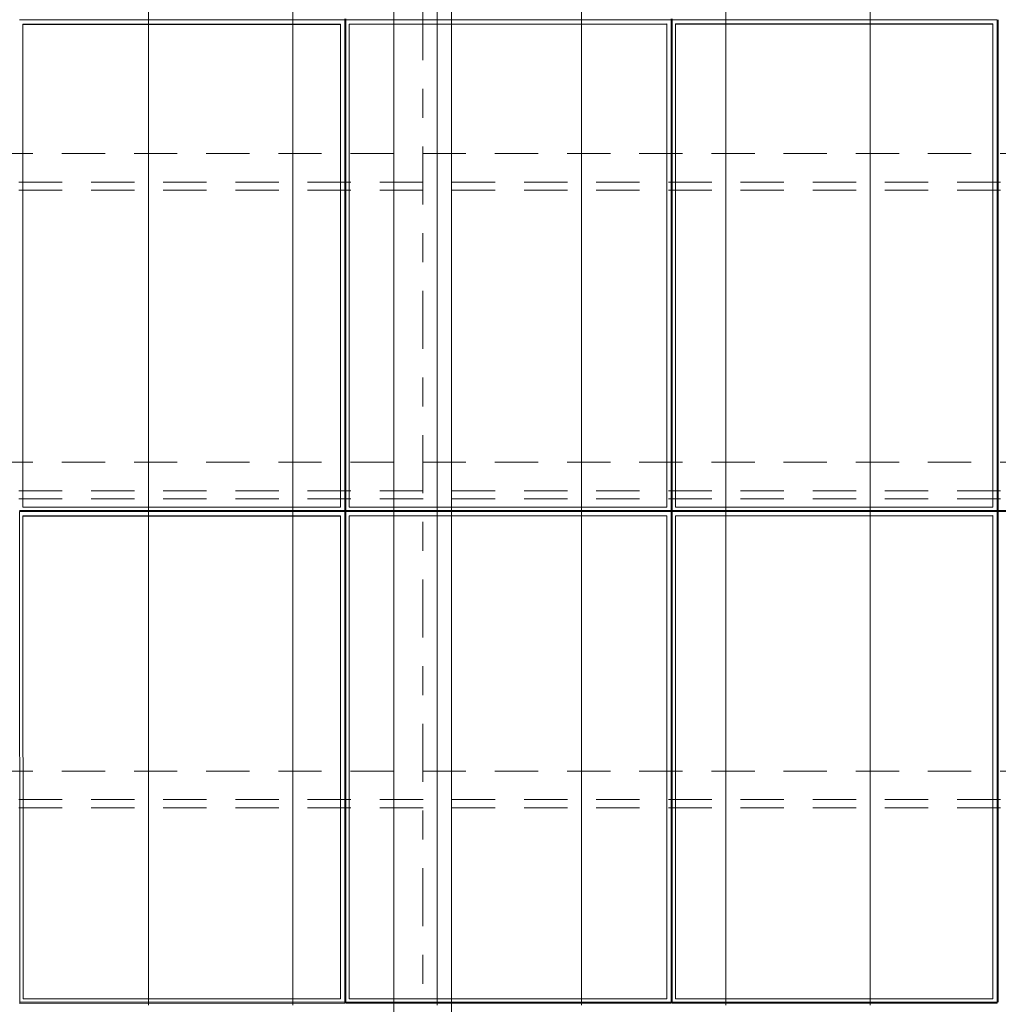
# Model space of a CAD drawing. Header units: metres. Extents: x -167 to 233, y -155 to 122.
# Tile 81 of 96: x 46.36 to 49.75, y 38.62 to 42.03. Entities that reach past the tile are written whole.
import ezdxf
from ezdxf.enums import TextEntityAlignment as Align

# ---------------------------------------------------------------- set-up
doc = ezdxf.new("R2010")
doc.units = ezdxf.units.M
doc.header["$MEASUREMENT"] = 0
doc.linetypes.add('Raster', pattern=[0.4, 0.2, -0.1, 0, -0.1])
doc.linetypes.add('Strichlinie_ eng', pattern=[0.23, 0.15, -0.08])
for name, color, linetype in [('20 Träger', 7, 'Continuous'), ('30 Dachaufbau', 7, 'Continuous'), ('30 Dachkonstruktion massiv', 7, 'Continuous'), ('70 PV-Anlage', 7, 'Continuous'), ('90 Achsraster', 7, 'Continuous')]:
    doc.layers.add(name, color=color, linetype=linetype)
doc.styles.add('ERSTELLTER_STIL_1', font='arial.ttf')

# ---------------------------------------------------------------- blocks, each defined once
blk = doc.blocks.new('Standard-Rastermarker_137')
at = {"layer": '90 Achsraster', "color": 14, "linetype": 'Raster', "lineweight": 18, "true_color": 0xa80000}
blk.add_line((1, 0), (24.7309, 0), dxfattribs=at)
at = {"layer": '90 Achsraster', "color": 14, "lineweight": 18, "true_color": 0xa80000, "style": 'ERSTELLTER_STIL_1'}
for tag, p in [('AC_MarkerText_1_0', (-0.5686, -0.0686)), ('AC_MarkerText_1_1', (25.8623, -0.0686))]:
    blk.add_attdef(tag, text='', height=0.3, rotation=90, dxfattribs=at).set_placement(p, align=Align.TOP_CENTER)
blk = doc.blocks.new('Lattung 27_2')
at = {"layer": '30 Dachkonstruktion massiv', "color": 7, "linetype": 'Strichlinie_ eng', "lineweight": 13}
for p, q in [((40.5014, 4.377), (0, 4.377)), ((40.5014, 4.3492), (0, 4.3492)), ((0, 4.2501), (40.5014, 4.2501)), ((40.5014, 3.3075), (0, 3.3075)), ((40.5014, 3.2797), (0, 3.2797)), ((0, 3.1806), (40.5014, 3.1806)), ((40.5014, 2.238), (0, 2.238)), ((40.5014, 2.2102), (0, 2.2102)), ((0, 2.1111), (40.5014, 2.1111))]:
    blk.add_line(p, q, dxfattribs=at)
blk = doc.blocks.new('*X219', base_point=(27236.1321, 33357.279))
at = {"layer": '30 Dachaufbau', "color": 7, "linetype": 'Continuous', "lineweight": 13}
for p, q in [((46.8011, 42.093), (46.8011, 42.0287)), ((46.8011, 42.093), (46.8011, 42.0287)), ((47.3011, 42.093), (47.3011, 42.0287)), ((47.3011, 42.093), (47.3011, 42.0287)), ((47.8011, 42.093), (47.8011, 42.0287)), ((47.8011, 42.093), (47.8011, 42.0287)), ((48.3011, 42.093), (48.3011, 42.0287)), ((48.3011, 42.093), (48.3011, 42.0287)), ((48.8011, 42.093), (48.8011, 42.0287)), ((48.8011, 42.093), (48.8011, 42.0287)), ((49.3011, 42.093), (49.3011, 42.0287)), ((49.3011, 42.093), (49.3011, 42.0287)), ((46.8011, 42.0287), (46.8011, 41.9643)), ((46.8011, 42.0287), (46.8011, 41.9643)), ((47.3011, 42.0287), (47.3011, 41.9643)), ((47.3011, 42.0287), (47.3011, 41.9643)), ((47.8011, 42.0287), (47.8011, 41.9643)), ((47.8011, 42.0287), (47.8011, 41.9643)), ((48.3011, 42.0287), (48.3011, 41.9643)), ((48.3011, 42.0287), (48.3011, 41.9643)), ((48.8011, 42.0287), (48.8011, 41.9643)), ((48.8011, 42.0287), (48.8011, 41.9643)), ((49.3011, 42.0287), (49.3011, 41.9643)), ((49.3011, 42.0287), (49.3011, 41.9643)), ((46.8011, 41.9643), (46.8011, 41.8999)), ((46.8011, 41.9643), (46.8011, 41.8999)), ((47.3011, 41.9643), (47.3011, 41.8999)), ((47.3011, 41.9643), (47.3011, 41.8999)), ((47.8011, 41.9643), (47.8011, 41.8999)), ((47.8011, 41.9643), (47.8011, 41.8999)), ((48.3011, 41.9643), (48.3011, 41.8999)), ((48.3011, 41.9643), (48.3011, 41.8999)), ((48.8011, 41.9643), (48.8011, 41.8999)), ((48.8011, 41.9643), (48.8011, 41.8999)), ((49.3011, 41.9643), (49.3011, 41.8999)), ((49.3011, 41.9643), (49.3011, 41.8999)), ((46.8011, 41.8999), (46.8011, 41.8356)), ((46.8011, 41.8999), (46.8011, 41.8356)), ((47.3011, 41.8999), (47.3011, 41.8356)), ((47.3011, 41.8999), (47.3011, 41.8356)), ((47.8011, 41.8999), (47.8011, 41.8356)), ((47.8011, 41.8999), (47.8011, 41.8356)), ((48.3011, 41.8999), (48.3011, 41.8356)), ((48.3011, 41.8999), (48.3011, 41.8356)), ((48.8011, 41.8999), (48.8011, 41.8356)), ((48.8011, 41.8999), (48.8011, 41.8356)), ((49.3011, 41.8999), (49.3011, 41.8356)), ((49.3011, 41.8999), (49.3011, 41.8356)), ((46.8011, 41.8356), (46.8011, 41.7712)), ((46.8011, 41.8356), (46.8011, 41.7712)), ((47.3011, 41.8356), (47.3011, 41.7712)), ((47.3011, 41.8356), (47.3011, 41.7712)), ((47.8011, 41.8356), (47.8011, 41.7712)), ((47.8011, 41.8356), (47.8011, 41.7712)), ((48.3011, 41.8356), (48.3011, 41.7712)), ((48.3011, 41.8356), (48.3011, 41.7712)), ((48.8011, 41.8356), (48.8011, 41.7712)), ((48.8011, 41.8356), (48.8011, 41.7712)), ((49.3011, 41.8356), (49.3011, 41.7712)), ((49.3011, 41.8356), (49.3011, 41.7712)), ((46.8011, 41.7712), (46.8011, 41.7068)), ((46.8011, 41.7712), (46.8011, 41.7068)), ((47.3011, 41.7712), (47.3011, 41.7068)), ((47.3011, 41.7712), (47.3011, 41.7068)), ((47.8011, 41.7712), (47.8011, 41.7068)), ((47.8011, 41.7712), (47.8011, 41.7068)), ((48.3011, 41.7712), (48.3011, 41.7068)), ((48.3011, 41.7712), (48.3011, 41.7068)), ((48.8011, 41.7712), (48.8011, 41.7068)), ((48.8011, 41.7712), (48.8011, 41.7068)), ((49.3011, 41.7712), (49.3011, 41.7068)), ((49.3011, 41.7712), (49.3011, 41.7068)), ((46.8011, 41.7068), (46.8011, 41.6424)), ((46.8011, 41.7068), (46.8011, 41.6424)), ((47.3011, 41.7068), (47.3011, 41.6424)), ((47.3011, 41.7068), (47.3011, 41.6424)), ((47.8011, 41.7068), (47.8011, 41.6424)), ((47.8011, 41.7068), (47.8011, 41.6424)), ((48.3011, 41.7068), (48.3011, 41.6424)), ((48.3011, 41.7068), (48.3011, 41.6424)), ((48.8011, 41.7068), (48.8011, 41.6424)), ((48.8011, 41.7068), (48.8011, 41.6424)), ((49.3011, 41.7068), (49.3011, 41.6424)), ((49.3011, 41.7068), (49.3011, 41.6424)), ((46.8011, 41.6424), (46.8011, 41.5781)), ((46.8011, 41.6424), (46.8011, 41.5781)), ((47.3011, 41.6424), (47.3011, 41.5781)), ((47.3011, 41.6424), (47.3011, 41.5781)), ((47.8011, 41.6424), (47.8011, 41.5781)), ((47.8011, 41.6424), (47.8011, 41.5781)), ((48.3011, 41.6424), (48.3011, 41.5781)), ((48.3011, 41.6424), (48.3011, 41.5781)), ((48.8011, 41.6424), (48.8011, 41.5781)), ((48.8011, 41.6424), (48.8011, 41.5781)), ((49.3011, 41.6424), (49.3011, 41.5781)), ((49.3011, 41.6424), (49.3011, 41.5781)), ((46.8011, 41.5781), (46.8011, 41.5137)), ((46.8011, 41.5781), (46.8011, 41.5137)), ((47.3011, 41.5781), (47.3011, 41.5137)), ((47.3011, 41.5781), (47.3011, 41.5137)), ((47.8011, 41.5781), (47.8011, 41.5137)), ((47.8011, 41.5781), (47.8011, 41.5137)), ((48.3011, 41.5781), (48.3011, 41.5137)), ((48.3011, 41.5781), (48.3011, 41.5137)), ((48.8011, 41.5781), (48.8011, 41.5137)), ((48.8011, 41.5781), (48.8011, 41.5137)), ((49.3011, 41.5781), (49.3011, 41.5137)), ((49.3011, 41.5781), (49.3011, 41.5137)), ((46.8011, 41.5137), (46.8011, 41.4493)), ((46.8011, 41.5137), (46.8011, 41.4493)), ((47.3011, 41.5137), (47.3011, 41.4493)), ((47.3011, 41.5137), (47.3011, 41.4493)), ((47.8011, 41.5137), (47.8011, 41.4493)), ((47.8011, 41.5137), (47.8011, 41.4493)), ((48.3011, 41.5137), (48.3011, 41.4493)), ((48.3011, 41.5137), (48.3011, 41.4493)), ((48.8011, 41.5137), (48.8011, 41.4493)), ((48.8011, 41.5137), (48.8011, 41.4493)), ((49.3011, 41.5137), (49.3011, 41.4493)), ((49.3011, 41.5137), (49.3011, 41.4493)), ((46.8011, 41.4493), (46.8011, 41.385)), ((46.8011, 41.4493), (46.8011, 41.385)), ((47.3011, 41.4493), (47.3011, 41.385)), ((47.3011, 41.4493), (47.3011, 41.385)), ((47.8011, 41.4493), (47.8011, 41.385)), ((47.8011, 41.4493), (47.8011, 41.385)), ((48.3011, 41.4493), (48.3011, 41.385)), ((48.3011, 41.4493), (48.3011, 41.385)), ((48.8011, 41.4493), (48.8011, 41.385)), ((48.8011, 41.4493), (48.8011, 41.385)), ((49.3011, 41.4493), (49.3011, 41.385)), ((49.3011, 41.4493), (49.3011, 41.385)), ((46.8011, 41.385), (46.8011, 41.3206)), ((46.8011, 41.385), (46.8011, 41.3206)), ((47.3011, 41.385), (47.3011, 41.3206)), ((47.3011, 41.385), (47.3011, 41.3206)), ((47.8011, 41.385), (47.8011, 41.3206)), ((47.8011, 41.385), (47.8011, 41.3206)), ((48.3011, 41.385), (48.3011, 41.3206)), ((48.3011, 41.385), (48.3011, 41.3206)), ((48.8011, 41.385), (48.8011, 41.3206)), ((48.8011, 41.385), (48.8011, 41.3206)), ((49.3011, 41.385), (49.3011, 41.3206)), ((49.3011, 41.385), (49.3011, 41.3206)), ((46.8011, 41.3206), (46.8011, 41.2562)), ((46.8011, 41.3206), (46.8011, 41.2562)), ((47.3011, 41.3206), (47.3011, 41.2562)), ((47.3011, 41.3206), (47.3011, 41.2562)), ((47.8011, 41.3206), (47.8011, 41.2562)), ((47.8011, 41.3206), (47.8011, 41.2562)), ((48.3011, 41.3206), (48.3011, 41.2562)), ((48.3011, 41.3206), (48.3011, 41.2562)), ((48.8011, 41.3206), (48.8011, 41.2562)), ((48.8011, 41.3206), (48.8011, 41.2562)), ((49.3011, 41.3206), (49.3011, 41.2562)), ((49.3011, 41.3206), (49.3011, 41.2562)), ((46.8011, 41.2562), (46.8011, 41.1919)), ((46.8011, 41.2562), (46.8011, 41.1919)), ((47.3011, 41.2562), (47.3011, 41.1919)), ((47.3011, 41.2562), (47.3011, 41.1919)), ((47.8011, 41.2562), (47.8011, 41.1919)), ((47.8011, 41.2562), (47.8011, 41.1919)), ((48.3011, 41.2562), (48.3011, 41.1919)), ((48.3011, 41.2562), (48.3011, 41.1919)), ((48.8011, 41.2562), (48.8011, 41.1919)), ((48.8011, 41.2562), (48.8011, 41.1919)), ((49.3011, 41.2562), (49.3011, 41.1919)), ((49.3011, 41.2562), (49.3011, 41.1919)), ((46.8011, 41.1919), (46.8011, 41.1275)), ((46.8011, 41.1919), (46.8011, 41.1275)), ((47.3011, 41.1919), (47.3011, 41.1275)), ((47.3011, 41.1919), (47.3011, 41.1275)), ((47.8011, 41.1919), (47.8011, 41.1275)), ((47.8011, 41.1919), (47.8011, 41.1275)), ((48.3011, 41.1919), (48.3011, 41.1275)), ((48.3011, 41.1919), (48.3011, 41.1275)), ((48.8011, 41.1919), (48.8011, 41.1275)), ((48.8011, 41.1919), (48.8011, 41.1275)), ((49.3011, 41.1919), (49.3011, 41.1275)), ((49.3011, 41.1919), (49.3011, 41.1275)), ((46.8011, 41.1275), (46.8011, 41.0631)), ((46.8011, 41.1275), (46.8011, 41.0631)), ((47.3011, 41.1275), (47.3011, 41.0631)), ((47.3011, 41.1275), (47.3011, 41.0631)), ((47.8011, 41.1275), (47.8011, 41.0631)), ((47.8011, 41.1275), (47.8011, 41.0631)), ((48.3011, 41.1275), (48.3011, 41.0631)), ((48.3011, 41.1275), (48.3011, 41.0631)), ((48.8011, 41.1275), (48.8011, 41.0631)), ((48.8011, 41.1275), (48.8011, 41.0631)), ((49.3011, 41.1275), (49.3011, 41.0631)), ((49.3011, 41.1275), (49.3011, 41.0631)), ((46.8011, 41.0631), (46.8011, 40.9988)), ((46.8011, 41.0631), (46.8011, 40.9988)), ((47.3011, 41.0631), (47.3011, 40.9988)), ((47.3011, 41.0631), (47.3011, 40.9988)), ((47.8011, 41.0631), (47.8011, 40.9988)), ((47.8011, 41.0631), (47.8011, 40.9988)), ((48.3011, 41.0631), (48.3011, 40.9988)), ((48.3011, 41.0631), (48.3011, 40.9988)), ((48.8011, 41.0631), (48.8011, 40.9988)), ((48.8011, 41.0631), (48.8011, 40.9988)), ((49.3011, 41.0631), (49.3011, 40.9988)), ((49.3011, 41.0631), (49.3011, 40.9988)), ((46.8011, 40.9988), (46.8011, 40.9344)), ((46.8011, 40.9988), (46.8011, 40.9344)), ((47.3011, 40.9988), (47.3011, 40.9344)), ((47.3011, 40.9988), (47.3011, 40.9344)), ((47.8011, 40.9988), (47.8011, 40.9344)), ((47.8011, 40.9988), (47.8011, 40.9344)), ((48.3011, 40.9988), (48.3011, 40.9344)), ((48.3011, 40.9988), (48.3011, 40.9344)), ((48.8011, 40.9988), (48.8011, 40.9344)), ((48.8011, 40.9988), (48.8011, 40.9344)), ((49.3011, 40.9988), (49.3011, 40.9344)), ((49.3011, 40.9988), (49.3011, 40.9344)), ((46.8011, 40.9344), (46.8011, 40.87)), ((46.8011, 40.9344), (46.8011, 40.87)), ((47.3011, 40.9344), (47.3011, 40.87)), ((47.3011, 40.9344), (47.3011, 40.87)), ((47.8011, 40.9344), (47.8011, 40.87)), ((47.8011, 40.9344), (47.8011, 40.87)), ((48.3011, 40.9344), (48.3011, 40.87)), ((48.3011, 40.9344), (48.3011, 40.87)), ((48.8011, 40.9344), (48.8011, 40.87)), ((48.8011, 40.9344), (48.8011, 40.87)), ((49.3011, 40.9344), (49.3011, 40.87)), ((49.3011, 40.9344), (49.3011, 40.87)), ((46.8011, 40.87), (46.8011, 40.8057)), ((46.8011, 40.87), (46.8011, 40.8057)), ((47.3011, 40.87), (47.3011, 40.8057)), ((47.3011, 40.87), (47.3011, 40.8057)), ((47.8011, 40.87), (47.8011, 40.8057)), ((47.8011, 40.87), (47.8011, 40.8057)), ((48.3011, 40.87), (48.3011, 40.8057)), ((48.3011, 40.87), (48.3011, 40.8057)), ((48.8011, 40.87), (48.8011, 40.8057)), ((48.8011, 40.87), (48.8011, 40.8057)), ((49.3011, 40.87), (49.3011, 40.8057)), ((49.3011, 40.87), (49.3011, 40.8057)), ((46.8011, 40.8057), (46.8011, 40.7413)), ((46.8011, 40.8057), (46.8011, 40.7413)), ((47.3011, 40.8057), (47.3011, 40.7413)), ((47.3011, 40.8057), (47.3011, 40.7413)), ((47.8011, 40.8057), (47.8011, 40.7413)), ((47.8011, 40.8057), (47.8011, 40.7413)), ((48.3011, 40.8057), (48.3011, 40.7413)), ((48.3011, 40.8057), (48.3011, 40.7413)), ((48.8011, 40.8057), (48.8011, 40.7413)), ((48.8011, 40.8057), (48.8011, 40.7413)), ((49.3011, 40.8057), (49.3011, 40.7413)), ((49.3011, 40.8057), (49.3011, 40.7413)), ((46.8011, 40.7413), (46.8011, 40.6769)), ((46.8011, 40.7413), (46.8011, 40.6769)), ((47.3011, 40.7413), (47.3011, 40.6769)), ((47.3011, 40.7413), (47.3011, 40.6769)), ((47.8011, 40.7413), (47.8011, 40.6769)), ((47.8011, 40.7413), (47.8011, 40.6769)), ((48.3011, 40.7413), (48.3011, 40.6769)), ((48.3011, 40.7413), (48.3011, 40.6769)), ((48.8011, 40.7413), (48.8011, 40.6769)), ((48.8011, 40.7413), (48.8011, 40.6769)), ((49.3011, 40.7413), (49.3011, 40.6769)), ((49.3011, 40.7413), (49.3011, 40.6769)), ((46.8011, 40.6769), (46.8011, 40.6126)), ((46.8011, 40.6769), (46.8011, 40.6126)), ((47.3011, 40.6769), (47.3011, 40.6126)), ((47.3011, 40.6769), (47.3011, 40.6126)), ((47.8011, 40.6769), (47.8011, 40.6126)), ((47.8011, 40.6769), (47.8011, 40.6126)), ((48.3011, 40.6769), (48.3011, 40.6126)), ((48.3011, 40.6769), (48.3011, 40.6126)), ((48.8011, 40.6769), (48.8011, 40.6126)), ((48.8011, 40.6769), (48.8011, 40.6126)), ((49.3011, 40.6769), (49.3011, 40.6126)), ((49.3011, 40.6769), (49.3011, 40.6126)), ((46.8011, 40.6126), (46.8011, 40.5482)), ((46.8011, 40.6126), (46.8011, 40.5482)), ((47.3011, 40.6126), (47.3011, 40.5482)), ((47.3011, 40.6126), (47.3011, 40.5482)), ((47.8011, 40.6126), (47.8011, 40.5482)), ((47.8011, 40.6126), (47.8011, 40.5482)), ((48.3011, 40.6126), (48.3011, 40.5482)), ((48.3011, 40.6126), (48.3011, 40.5482)), ((48.8011, 40.6126), (48.8011, 40.5482)), ((48.8011, 40.6126), (48.8011, 40.5482)), ((49.3011, 40.6126), (49.3011, 40.5482)), ((49.3011, 40.6126), (49.3011, 40.5482)), ((46.8011, 40.5482), (46.8011, 40.4838)), ((46.8011, 40.5482), (46.8011, 40.4838)), ((47.3011, 40.5482), (47.3011, 40.4838)), ((47.3011, 40.5482), (47.3011, 40.4838)), ((47.8011, 40.5482), (47.8011, 40.4838)), ((47.8011, 40.5482), (47.8011, 40.4838)), ((48.3011, 40.5482), (48.3011, 40.4838)), ((48.3011, 40.5482), (48.3011, 40.4838)), ((48.8011, 40.5482), (48.8011, 40.4838)), ((48.8011, 40.5482), (48.8011, 40.4838)), ((49.3011, 40.5482), (49.3011, 40.4838)), ((49.3011, 40.5482), (49.3011, 40.4838)), ((46.8011, 40.4838), (46.8011, 40.4195)), ((46.8011, 40.4838), (46.8011, 40.4195)), ((47.3011, 40.4838), (47.3011, 40.4195)), ((47.3011, 40.4838), (47.3011, 40.4195)), ((47.8011, 40.4838), (47.8011, 40.4195)), ((47.8011, 40.4838), (47.8011, 40.4195)), ((48.3011, 40.4838), (48.3011, 40.4195)), ((48.3011, 40.4838), (48.3011, 40.4195)), ((48.8011, 40.4838), (48.8011, 40.4195)), ((48.8011, 40.4838), (48.8011, 40.4195)), ((49.3011, 40.4838), (49.3011, 40.4195)), ((49.3011, 40.4838), (49.3011, 40.4195)), ((46.8011, 40.4195), (46.8011, 40.3551)), ((46.8011, 40.4195), (46.8011, 40.3551)), ((47.3011, 40.4195), (47.3011, 40.3551)), ((47.3011, 40.4195), (47.3011, 40.3551)), ((47.8011, 40.4195), (47.8011, 40.3551)), ((47.8011, 40.4195), (47.8011, 40.3551)), ((48.3011, 40.4195), (48.3011, 40.3551)), ((48.3011, 40.4195), (48.3011, 40.3551)), ((48.8011, 40.4195), (48.8011, 40.3551)), ((48.8011, 40.4195), (48.8011, 40.3551)), ((49.3011, 40.4195), (49.3011, 40.3551)), ((49.3011, 40.4195), (49.3011, 40.3551)), ((46.8011, 40.3551), (46.8011, 40.2907)), ((46.8011, 40.3551), (46.8011, 40.2907)), ((47.3011, 40.3551), (47.3011, 40.2907)), ((47.3011, 40.3551), (47.3011, 40.2907)), ((47.8011, 40.3551), (47.8011, 40.2907)), ((47.8011, 40.3551), (47.8011, 40.2907)), ((48.3011, 40.3551), (48.3011, 40.2907)), ((48.3011, 40.3551), (48.3011, 40.2907)), ((48.8011, 40.3551), (48.8011, 40.2907)), ((48.8011, 40.3551), (48.8011, 40.2907)), ((49.3011, 40.3551), (49.3011, 40.2907)), ((49.3011, 40.3551), (49.3011, 40.2907)), ((46.8011, 40.2907), (46.8011, 40.2264)), ((46.8011, 40.2907), (46.8011, 40.2264)), ((47.3011, 40.2907), (47.3011, 40.2264)), ((47.3011, 40.2907), (47.3011, 40.2264)), ((47.8011, 40.2907), (47.8011, 40.2264)), ((47.8011, 40.2907), (47.8011, 40.2264)), ((48.3011, 40.2907), (48.3011, 40.2264)), ((48.3011, 40.2907), (48.3011, 40.2264)), ((48.8011, 40.2907), (48.8011, 40.2264)), ((48.8011, 40.2907), (48.8011, 40.2264)), ((49.3011, 40.2907), (49.3011, 40.2264)), ((49.3011, 40.2907), (49.3011, 40.2264)), ((46.8011, 40.2264), (46.8011, 40.162)), ((46.8011, 40.2264), (46.8011, 40.162)), ((47.3011, 40.2264), (47.3011, 40.162)), ((47.3011, 40.2264), (47.3011, 40.162)), ((47.8011, 40.2264), (47.8011, 40.162)), ((47.8011, 40.2264), (47.8011, 40.162)), ((48.3011, 40.2264), (48.3011, 40.162)), ((48.3011, 40.2264), (48.3011, 40.162)), ((48.8011, 40.2264), (48.8011, 40.162)), ((48.8011, 40.2264), (48.8011, 40.162)), ((49.3011, 40.2264), (49.3011, 40.162)), ((49.3011, 40.2264), (49.3011, 40.162)), ((46.8011, 40.162), (46.8011, 40.0976)), ((46.8011, 40.162), (46.8011, 40.0976)), ((47.3011, 40.162), (47.3011, 40.0976)), ((47.3011, 40.162), (47.3011, 40.0976)), ((47.8011, 40.162), (47.8011, 40.0976)), ((47.8011, 40.162), (47.8011, 40.0976)), ((48.3011, 40.162), (48.3011, 40.0976)), ((48.3011, 40.162), (48.3011, 40.0976)), ((48.8011, 40.162), (48.8011, 40.0976)), ((48.8011, 40.162), (48.8011, 40.0976)), ((49.3011, 40.162), (49.3011, 40.0976)), ((49.3011, 40.162), (49.3011, 40.0976)), ((46.8011, 40.0976), (46.8011, 40.0333)), ((46.8011, 40.0976), (46.8011, 40.0333)), ((47.3011, 40.0976), (47.3011, 40.0333)), ((47.3011, 40.0976), (47.3011, 40.0333)), ((47.8011, 40.0976), (47.8011, 40.0333)), ((47.8011, 40.0976), (47.8011, 40.0333)), ((48.3011, 40.0976), (48.3011, 40.0333)), ((48.3011, 40.0976), (48.3011, 40.0333)), ((48.8011, 40.0976), (48.8011, 40.0333)), ((48.8011, 40.0976), (48.8011, 40.0333)), ((49.3011, 40.0976), (49.3011, 40.0333)), ((49.3011, 40.0976), (49.3011, 40.0333)), ((46.8011, 40.0333), (46.8011, 39.9689)), ((46.8011, 40.0333), (46.8011, 39.9689)), ((47.3011, 40.0333), (47.3011, 39.9689)), ((47.3011, 40.0333), (47.3011, 39.9689)), ((47.8011, 40.0333), (47.8011, 39.9689)), ((47.8011, 40.0333), (47.8011, 39.9689)), ((48.3011, 40.0333), (48.3011, 39.9689)), ((48.3011, 40.0333), (48.3011, 39.9689)), ((48.8011, 40.0333), (48.8011, 39.9689)), ((48.8011, 40.0333), (48.8011, 39.9689)), ((49.3011, 40.0333), (49.3011, 39.9689)), ((49.3011, 40.0333), (49.3011, 39.9689)), ((46.8011, 39.9689), (46.8011, 39.9045)), ((46.8011, 39.9689), (46.8011, 39.9045)), ((47.3011, 39.9689), (47.3011, 39.9045)), ((47.3011, 39.9689), (47.3011, 39.9045)), ((47.8011, 39.9689), (47.8011, 39.9045)), ((47.8011, 39.9689), (47.8011, 39.9045)), ((48.3011, 39.9689), (48.3011, 39.9045)), ((48.3011, 39.9689), (48.3011, 39.9045)), ((48.8011, 39.9689), (48.8011, 39.9045)), ((48.8011, 39.9689), (48.8011, 39.9045)), ((49.3011, 39.9689), (49.3011, 39.9045)), ((49.3011, 39.9689), (49.3011, 39.9045)), ((46.8011, 39.9045), (46.8011, 39.8402)), ((46.8011, 39.9045), (46.8011, 39.8402)), ((47.3011, 39.9045), (47.3011, 39.8402)), ((47.3011, 39.9045), (47.3011, 39.8402)), ((47.8011, 39.9045), (47.8011, 39.8402)), ((47.8011, 39.9045), (47.8011, 39.8402)), ((48.3011, 39.9045), (48.3011, 39.8402)), ((48.3011, 39.9045), (48.3011, 39.8402)), ((48.8011, 39.9045), (48.8011, 39.8402)), ((48.8011, 39.9045), (48.8011, 39.8402)), ((49.3011, 39.9045), (49.3011, 39.8402)), ((49.3011, 39.9045), (49.3011, 39.8402)), ((46.8011, 39.8402), (46.8011, 39.7758)), ((46.8011, 39.8402), (46.8011, 39.7758)), ((47.3011, 39.8402), (47.3011, 39.7758)), ((47.3011, 39.8402), (47.3011, 39.7758)), ((47.8011, 39.8402), (47.8011, 39.7758)), ((47.8011, 39.8402), (47.8011, 39.7758)), ((48.3011, 39.8402), (48.3011, 39.7758)), ((48.3011, 39.8402), (48.3011, 39.7758)), ((48.8011, 39.8402), (48.8011, 39.7758)), ((48.8011, 39.8402), (48.8011, 39.7758)), ((49.3011, 39.8402), (49.3011, 39.7758)), ((49.3011, 39.8402), (49.3011, 39.7758)), ((46.8011, 39.7758), (46.8011, 39.7114)), ((46.8011, 39.7758), (46.8011, 39.7114)), ((47.3011, 39.7758), (47.3011, 39.7114)), ((47.3011, 39.7758), (47.3011, 39.7114)), ((47.8011, 39.7758), (47.8011, 39.7114)), ((47.8011, 39.7758), (47.8011, 39.7114)), ((48.3011, 39.7758), (48.3011, 39.7114)), ((48.3011, 39.7758), (48.3011, 39.7114)), ((48.8011, 39.7758), (48.8011, 39.7114)), ((48.8011, 39.7758), (48.8011, 39.7114)), ((49.3011, 39.7758), (49.3011, 39.7114)), ((49.3011, 39.7758), (49.3011, 39.7114)), ((46.8011, 39.7114), (46.8011, 39.6471)), ((46.8011, 39.7114), (46.8011, 39.6471)), ((47.3011, 39.7114), (47.3011, 39.6471)), ((47.3011, 39.7114), (47.3011, 39.6471)), ((47.8011, 39.7114), (47.8011, 39.6471)), ((47.8011, 39.7114), (47.8011, 39.6471)), ((48.3011, 39.7114), (48.3011, 39.6471)), ((48.3011, 39.7114), (48.3011, 39.6471)), ((48.8011, 39.7114), (48.8011, 39.6471)), ((48.8011, 39.7114), (48.8011, 39.6471)), ((49.3011, 39.7114), (49.3011, 39.6471)), ((49.3011, 39.7114), (49.3011, 39.6471)), ((46.8011, 39.6471), (46.8011, 39.5827)), ((46.8011, 39.6471), (46.8011, 39.5827)), ((47.3011, 39.6471), (47.3011, 39.5827)), ((47.3011, 39.6471), (47.3011, 39.5827)), ((47.8011, 39.6471), (47.8011, 39.5827)), ((47.8011, 39.6471), (47.8011, 39.5827)), ((48.3011, 39.6471), (48.3011, 39.5827)), ((48.3011, 39.6471), (48.3011, 39.5827)), ((48.8011, 39.6471), (48.8011, 39.5827)), ((48.8011, 39.6471), (48.8011, 39.5827)), ((49.3011, 39.6471), (49.3011, 39.5827)), ((49.3011, 39.6471), (49.3011, 39.5827)), ((46.8011, 39.5827), (46.8011, 39.5183)), ((46.8011, 39.5827), (46.8011, 39.5183)), ((47.3011, 39.5827), (47.3011, 39.5183)), ((47.3011, 39.5827), (47.3011, 39.5183)), ((47.8011, 39.5827), (47.8011, 39.5183)), ((47.8011, 39.5827), (47.8011, 39.5183)), ((48.3011, 39.5827), (48.3011, 39.5183)), ((48.3011, 39.5827), (48.3011, 39.5183)), ((48.8011, 39.5827), (48.8011, 39.5183)), ((48.8011, 39.5827), (48.8011, 39.5183)), ((49.3011, 39.5827), (49.3011, 39.5183)), ((49.3011, 39.5827), (49.3011, 39.5183)), ((46.8011, 39.5183), (46.8011, 39.454)), ((46.8011, 39.5183), (46.8011, 39.454)), ((47.3011, 39.5183), (47.3011, 39.454)), ((47.3011, 39.5183), (47.3011, 39.454)), ((47.8011, 39.5183), (47.8011, 39.454)), ((47.8011, 39.5183), (47.8011, 39.454)), ((48.3011, 39.5183), (48.3011, 39.454)), ((48.3011, 39.5183), (48.3011, 39.454)), ((48.8011, 39.5183), (48.8011, 39.454)), ((48.8011, 39.5183), (48.8011, 39.454)), ((49.3011, 39.5183), (49.3011, 39.454)), ((49.3011, 39.5183), (49.3011, 39.454)), ((46.8011, 39.454), (46.8011, 39.3896)), ((46.8011, 39.454), (46.8011, 39.3896)), ((47.3011, 39.454), (47.3011, 39.3896)), ((47.3011, 39.454), (47.3011, 39.3896)), ((47.8011, 39.454), (47.8011, 39.3896)), ((47.8011, 39.454), (47.8011, 39.3896)), ((48.3011, 39.454), (48.3011, 39.3896)), ((48.3011, 39.454), (48.3011, 39.3896)), ((48.8011, 39.454), (48.8011, 39.3896)), ((48.8011, 39.454), (48.8011, 39.3896)), ((49.3011, 39.454), (49.3011, 39.3896)), ((49.3011, 39.454), (49.3011, 39.3896)), ((46.8011, 39.3896), (46.8011, 39.3252)), ((46.8011, 39.3896), (46.8011, 39.3252)), ((47.3011, 39.3896), (47.3011, 39.3252)), ((47.3011, 39.3896), (47.3011, 39.3252)), ((47.8011, 39.3896), (47.8011, 39.3252)), ((47.8011, 39.3896), (47.8011, 39.3252)), ((48.3011, 39.3896), (48.3011, 39.3252)), ((48.3011, 39.3896), (48.3011, 39.3252)), ((48.8011, 39.3896), (48.8011, 39.3252)), ((48.8011, 39.3896), (48.8011, 39.3252)), ((49.3011, 39.3896), (49.3011, 39.3252)), ((49.3011, 39.3896), (49.3011, 39.3252)), ((46.8011, 39.3252), (46.8011, 39.2609)), ((46.8011, 39.3252), (46.8011, 39.2609)), ((47.3011, 39.3252), (47.3011, 39.2609)), ((47.3011, 39.3252), (47.3011, 39.2609)), ((47.8011, 39.3252), (47.8011, 39.2609)), ((47.8011, 39.3252), (47.8011, 39.2609)), ((48.3011, 39.3252), (48.3011, 39.2609)), ((48.3011, 39.3252), (48.3011, 39.2609)), ((48.8011, 39.3252), (48.8011, 39.2609)), ((48.8011, 39.3252), (48.8011, 39.2609)), ((49.3011, 39.3252), (49.3011, 39.2609)), ((49.3011, 39.3252), (49.3011, 39.2609)), ((46.8011, 39.2609), (46.8011, 39.1965)), ((46.8011, 39.2609), (46.8011, 39.1965)), ((47.3011, 39.2609), (47.3011, 39.1965)), ((47.3011, 39.2609), (47.3011, 39.1965)), ((47.8011, 39.2609), (47.8011, 39.1965)), ((47.8011, 39.2609), (47.8011, 39.1965)), ((48.3011, 39.2609), (48.3011, 39.1965)), ((48.3011, 39.2609), (48.3011, 39.1965)), ((48.8011, 39.2609), (48.8011, 39.1965)), ((48.8011, 39.2609), (48.8011, 39.1965)), ((49.3011, 39.2609), (49.3011, 39.1965)), ((49.3011, 39.2609), (49.3011, 39.1965)), ((46.8011, 39.1965), (46.8011, 39.1321)), ((46.8011, 39.1965), (46.8011, 39.1321)), ((47.3011, 39.1965), (47.3011, 39.1321)), ((47.3011, 39.1965), (47.3011, 39.1321)), ((47.8011, 39.1965), (47.8011, 39.1321)), ((47.8011, 39.1965), (47.8011, 39.1321)), ((48.3011, 39.1965), (48.3011, 39.1321)), ((48.3011, 39.1965), (48.3011, 39.1321)), ((48.8011, 39.1965), (48.8011, 39.1321)), ((48.8011, 39.1965), (48.8011, 39.1321)), ((49.3011, 39.1965), (49.3011, 39.1321)), ((49.3011, 39.1965), (49.3011, 39.1321)), ((46.8011, 39.1321), (46.8011, 39.0678)), ((46.8011, 39.1321), (46.8011, 39.0678)), ((47.3011, 39.1321), (47.3011, 39.0678)), ((47.3011, 39.1321), (47.3011, 39.0678)), ((47.8011, 39.1321), (47.8011, 39.0678)), ((47.8011, 39.1321), (47.8011, 39.0678)), ((48.3011, 39.1321), (48.3011, 39.0678)), ((48.3011, 39.1321), (48.3011, 39.0678)), ((48.8011, 39.1321), (48.8011, 39.0678)), ((48.8011, 39.1321), (48.8011, 39.0678)), ((49.3011, 39.1321), (49.3011, 39.0678)), ((49.3011, 39.1321), (49.3011, 39.0678)), ((46.8011, 39.0678), (46.8011, 39.0034)), ((46.8011, 39.0678), (46.8011, 39.0034)), ((47.3011, 39.0678), (47.3011, 39.0034)), ((47.3011, 39.0678), (47.3011, 39.0034)), ((47.8011, 39.0678), (47.8011, 39.0034)), ((47.8011, 39.0678), (47.8011, 39.0034)), ((48.3011, 39.0678), (48.3011, 39.0034)), ((48.3011, 39.0678), (48.3011, 39.0034)), ((48.8011, 39.0678), (48.8011, 39.0034)), ((48.8011, 39.0678), (48.8011, 39.0034)), ((49.3011, 39.0678), (49.3011, 39.0034)), ((49.3011, 39.0678), (49.3011, 39.0034)), ((46.8011, 39.0034), (46.8011, 38.939)), ((46.8011, 39.0034), (46.8011, 38.939)), ((47.3011, 39.0034), (47.3011, 38.939)), ((47.3011, 39.0034), (47.3011, 38.939)), ((47.8011, 39.0034), (47.8011, 38.939)), ((47.8011, 39.0034), (47.8011, 38.939)), ((48.3011, 39.0034), (48.3011, 38.939)), ((48.3011, 39.0034), (48.3011, 38.939)), ((48.8011, 39.0034), (48.8011, 38.939)), ((48.8011, 39.0034), (48.8011, 38.939)), ((49.3011, 39.0034), (49.3011, 38.939)), ((49.3011, 39.0034), (49.3011, 38.939)), ((46.8011, 38.939), (46.8011, 38.8746)), ((46.8011, 38.939), (46.8011, 38.8746)), ((47.3011, 38.939), (47.3011, 38.8746)), ((47.3011, 38.939), (47.3011, 38.8746)), ((47.8011, 38.939), (47.8011, 38.8746)), ((47.8011, 38.939), (47.8011, 38.8746)), ((48.3011, 38.939), (48.3011, 38.8746)), ((48.3011, 38.939), (48.3011, 38.8746)), ((48.8011, 38.939), (48.8011, 38.8746)), ((48.8011, 38.939), (48.8011, 38.8746)), ((49.3011, 38.939), (49.3011, 38.8746)), ((49.3011, 38.939), (49.3011, 38.8746)), ((46.8011, 38.8746), (46.8011, 38.8103)), ((46.8011, 38.8746), (46.8011, 38.8103)), ((47.3011, 38.8746), (47.3011, 38.8103)), ((47.3011, 38.8746), (47.3011, 38.8103)), ((47.8011, 38.8746), (47.8011, 38.8103)), ((47.8011, 38.8746), (47.8011, 38.8103)), ((48.3011, 38.8746), (48.3011, 38.8103)), ((48.3011, 38.8746), (48.3011, 38.8103)), ((48.8011, 38.8746), (48.8011, 38.8103)), ((48.8011, 38.8746), (48.8011, 38.8103)), ((49.3011, 38.8746), (49.3011, 38.8103)), ((49.3011, 38.8746), (49.3011, 38.8103)), ((46.8011, 38.8103), (46.8011, 38.7459)), ((46.8011, 38.8103), (46.8011, 38.7459)), ((47.3011, 38.8103), (47.3011, 38.7459)), ((47.3011, 38.8103), (47.3011, 38.7459)), ((47.8011, 38.8103), (47.8011, 38.7459)), ((47.8011, 38.8103), (47.8011, 38.7459)), ((48.3011, 38.8103), (48.3011, 38.7459)), ((48.3011, 38.8103), (48.3011, 38.7459)), ((48.8011, 38.8103), (48.8011, 38.7459)), ((48.8011, 38.8103), (48.8011, 38.7459)), ((49.3011, 38.8103), (49.3011, 38.7459)), ((49.3011, 38.8103), (49.3011, 38.7459)), ((46.8011, 38.7459), (46.8011, 38.6815)), ((46.8011, 38.7459), (46.8011, 38.6815)), ((47.3011, 38.7459), (47.3011, 38.6815)), ((47.3011, 38.7459), (47.3011, 38.6815)), ((47.8011, 38.7459), (47.8011, 38.6815)), ((47.8011, 38.7459), (47.8011, 38.6815)), ((48.3011, 38.7459), (48.3011, 38.6815)), ((48.3011, 38.7459), (48.3011, 38.6815)), ((48.8011, 38.7459), (48.8011, 38.6815)), ((48.8011, 38.7459), (48.8011, 38.6815)), ((49.3011, 38.7459), (49.3011, 38.6815)), ((49.3011, 38.7459), (49.3011, 38.6815)), ((46.8011, 38.6815), (46.8011, 38.6172)), ((46.8011, 38.6815), (46.8011, 38.6172)), ((47.3011, 38.6815), (47.3011, 38.6172)), ((47.3011, 38.6815), (47.3011, 38.6172)), ((47.8011, 38.6815), (47.8011, 38.6172)), ((47.8011, 38.6815), (47.8011, 38.6172)), ((48.3011, 38.6815), (48.3011, 38.6172)), ((48.3011, 38.6815), (48.3011, 38.6172)), ((48.8011, 38.6815), (48.8011, 38.6172)), ((48.8011, 38.6815), (48.8011, 38.6172)), ((49.3011, 38.6815), (49.3011, 38.6172)), ((49.3011, 38.6815), (49.3011, 38.6172))]:
    blk.add_line(p, q, dxfattribs=at)
blk = doc.blocks.new('Solarkollektor - ACB_2')
at = {"layer": '70 PV-Anlage', "color": 7, "linetype": 'Continuous', "lineweight": 13}
for p, q in [((7.9065, 3.3884), (7.9065, 5.0882)), ((9.0365, 5.0924), (7.91, 5.0924)), ((7.91, 5.0924), (7.91, 5.0882)), ((9.0365, 5.0882), (7.91, 5.0882)), ((7.91, 5.0882), (7.91, 3.3884)), ((9.0365, 5.0924), (9.0365, 5.0882)), ((9.0365, 3.3884), (9.0365, 5.0882)), ((10.1665, 5.0924), (9.04, 5.0924)), ((9.04, 5.0924), (9.04, 5.0882)), ((10.1665, 5.0882), (9.04, 5.0882)), ((9.04, 5.0882), (9.04, 3.3884)), ((10.1665, 5.0924), (10.1665, 5.0882)), ((10.1665, 3.3884), (10.1665, 5.0882)), ((11.2965, 5.0924), (10.17, 5.0924)), ((10.17, 5.0924), (10.17, 5.0882)), ((11.2965, 5.0882), (10.17, 5.0882)), ((10.17, 5.0882), (10.17, 3.3884)), ((11.2965, 5.0924), (11.2965, 5.0882)), ((11.2965, 3.3884), (11.2965, 5.0882)), ((7.925, 3.4033), (7.925, 5.0768)), ((7.925, 5.0768), (9.025, 5.0768)), ((9.025, 5.0768), (9.025, 3.4033)), ((9.055, 3.4033), (9.055, 5.0768)), ((9.055, 5.0768), (10.155, 5.0768)), ((10.155, 5.0768), (10.155, 3.4033)), ((10.185, 3.4033), (10.185, 5.0768)), ((10.185, 5.0768), (11.285, 5.0768)), ((11.285, 5.0768), (11.285, 3.4033)), ((7.91, 5.0222), (7.9065, 5.0222)), ((7.91, 5.0166), (7.9065, 5.0166)), ((9.04, 5.0222), (9.0365, 5.0222)), ((9.04, 5.0166), (9.0365, 5.0166)), ((10.17, 5.0222), (10.1665, 5.0222)), ((10.17, 5.0166), (10.1665, 5.0166)), ((7.9065, 4.977), (7.91, 4.977)), ((7.9065, 4.9749), (7.91, 4.9749)), ((9.0365, 4.977), (9.04, 4.977)), ((9.0365, 4.9749), (9.04, 4.9749)), ((10.1665, 4.977), (10.17, 4.977)), ((10.1665, 4.9749), (10.17, 4.9749)), ((7.91, 3.4378), (7.9065, 3.4378)), ((7.91, 3.4322), (7.9065, 3.4322)), ((9.04, 3.4378), (9.0365, 3.4378)), ((9.04, 3.4322), (9.0365, 3.4322)), ((10.17, 3.4378), (10.1665, 3.4378)), ((10.17, 3.4322), (10.1665, 3.4322)), ((6.78, 3.3884), (7.9065, 3.3884)), ((7.9065, 3.385), (6.78, 3.385)), ((7.9065, 3.3926), (7.91, 3.3926)), ((7.9065, 3.3884), (7.9065, 3.385)), ((7.9065, 1.6852), (7.9065, 3.385)), ((7.91, 3.3884), (7.91, 3.385)), ((7.91, 3.3884), (9.0365, 3.3884)), ((9.0365, 3.385), (7.91, 3.385)), ((7.91, 3.385), (7.91, 1.6852)), ((7.925, 3.4043), (9.025, 3.4043)), ((9.025, 3.4033), (7.925, 3.4033)), ((9.0365, 3.3926), (9.04, 3.3926)), ((9.0365, 3.3884), (9.0365, 3.385)), ((9.0365, 1.6852), (9.0365, 3.385)), ((9.04, 3.3884), (9.04, 3.385)), ((9.04, 3.3884), (10.1665, 3.3884)), ((10.1665, 3.385), (9.04, 3.385)), ((9.04, 3.385), (9.04, 1.6852)), ((9.055, 3.4043), (10.155, 3.4043)), ((10.155, 3.4033), (9.055, 3.4033)), ((10.1665, 3.3926), (10.17, 3.3926)), ((10.1665, 3.3884), (10.1665, 3.385)), ((10.1665, 1.6852), (10.1665, 3.385)), ((10.17, 3.3884), (10.17, 3.385)), ((10.17, 3.3884), (11.2965, 3.3884)), ((11.2965, 3.385), (10.17, 3.385)), ((10.17, 3.385), (10.17, 1.6852)), ((10.185, 3.4043), (11.285, 3.4043)), ((11.285, 3.4033), (10.185, 3.4033)), ((7.925, 1.7), (7.925, 3.3736)), ((7.925, 3.3736), (9.025, 3.3736)), ((9.025, 3.3736), (9.025, 1.7)), ((9.055, 1.7), (9.055, 3.3736)), ((9.055, 3.3736), (10.155, 3.3736)), ((10.155, 3.3736), (10.155, 1.7)), ((10.185, 1.7), (10.185, 3.3736)), ((10.185, 3.3736), (11.285, 3.3736)), ((11.285, 3.3736), (11.285, 1.7)), ((7.91, 3.319), (7.9065, 3.319)), ((7.91, 3.3134), (7.9065, 3.3134)), ((9.04, 3.319), (9.0365, 3.319)), ((9.04, 3.3134), (9.0365, 3.3134)), ((10.17, 3.319), (10.1665, 3.319)), ((10.17, 3.3134), (10.1665, 3.3134)), ((7.9065, 3.2738), (7.91, 3.2738)), ((7.9065, 3.2716), (7.91, 3.2716)), ((9.0365, 3.2738), (9.04, 3.2738)), ((9.0365, 3.2716), (9.04, 3.2716)), ((10.1665, 3.2738), (10.17, 3.2738)), ((10.1665, 3.2716), (10.17, 3.2716)), ((7.91, 1.7345), (7.9065, 1.7345)), ((7.91, 1.729), (7.9065, 1.729)), ((9.04, 1.7345), (9.0365, 1.7345)), ((9.04, 1.729), (9.0365, 1.729)), ((10.17, 1.7345), (10.1665, 1.7345)), ((10.17, 1.729), (10.1665, 1.729)), ((7.9065, 1.6893), (7.91, 1.6893)), ((7.91, 1.6852), (9.0365, 1.6852)), ((7.925, 1.7011), (9.025, 1.7011)), ((9.025, 1.7), (7.925, 1.7)), ((9.0365, 1.6893), (9.04, 1.6893)), ((9.0365, 1.6852), (9.0365, 1.6817)), ((9.04, 1.6852), (9.04, 1.6817)), ((9.04, 1.6852), (10.1665, 1.6852)), ((9.055, 1.7011), (10.155, 1.7011)), ((10.155, 1.7), (9.055, 1.7)), ((10.1665, 1.6893), (10.17, 1.6893)), ((10.1665, 1.6852), (10.1665, 1.6817)), ((10.17, 1.6852), (10.17, 1.6817)), ((10.17, 1.6852), (11.2965, 1.6852)), ((10.185, 1.7011), (11.285, 1.7011)), ((11.285, 1.7), (10.185, 1.7))]:
    blk.add_line(p, q, dxfattribs=at)

msp = doc.modelspace()

# ---------------------------------------------------------------- linework, layer by layer
at = {"layer": '20 Träger', "color": 7, "linetype": 'Continuous', "lineweight": 18}
for p, q in [((47.6511, 27.6397), (47.6511, 44.5397)), ((47.8511, 27.6397), (47.8511, 44.5397))]:
    msp.add_line(p, q, dxfattribs=at)

# ---------------------------------------------------------------- block references
at = {"layer": '30 Dachaufbau', "color": 7, "linetype": 'Continuous', "lineweight": 13}
msp.add_blockref('*X219', (27236.1321, 33357.279), dxfattribs=at)
at = {"layer": '30 Dachkonstruktion massiv', "color": 7, "linetype": 'Strichlinie_ eng', "lineweight": 18, "xscale": -1, "rotation": 180}
msp.add_blockref('Lattung 27_2', (17.5011, 43.6786), dxfattribs=at)
at = {"layer": '70 PV-Anlage', "color": 7, "linetype": 'Continuous', "lineweight": 13, "rotation": 180.0054744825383}
msp.add_blockref('Solarkollektor - ACB_2', (57.6511, 43.7172), dxfattribs=at)
at = {"layer": '90 Achsraster', "color": 7, "linetype": 'Continuous', "lineweight": 18, "rotation": 270}
msp.add_blockref('Standard-Rastermarker_137', (47.7511, 47.5916), dxfattribs=at)

doc.saveas('drawing.dxf')
